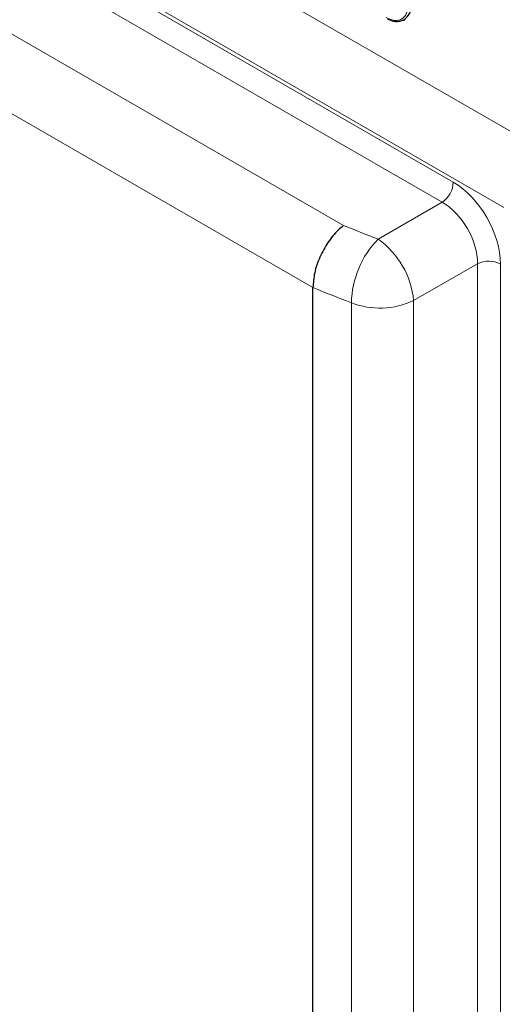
# Paper-space layout 'Blatt4' of a CAD drawing. Header units: millimetres. Extents: x 5 to 418, y 2 to 292.
# Tile 50 of 117: x 135 to 147, y 169 to 193. Entities that reach past the tile are written whole.
import ezdxf

# ---------------------------------------------------------------- set-up
doc = ezdxf.new("R2010")
doc.units = ezdxf.units.MM

psp = doc.layouts.new('Blatt4')

# ---------------------------------------------------------------- linework, layer by layer
at = {"color": 7, "linetype": 'Continuous', "lineweight": 18}
for p, q in [((146.989, 188.468), (91.372, 220.575)), ((92.634, 219.748), (145.727, 189.098)), ((145.448, 188.597), (92.355, 219.247)), ((91.526, 217.732), (142.995, 188.019)), ((142.232, 186.473), (90.614, 216.272)), ((132.225, 198.978), (147.827, 189.97)), ((143.857, 187.678), (145.448, 188.597)), ((146.331, 187.068), (144.74, 186.15)), ((146.331, 123.851), (146.331, 187.068)), ((146.904, 187.059), (146.904, 123.843)), ((144.74, 186.15), (144.74, 123.112)), ((143.192, 123.055), (143.192, 186.093))]:
    psp.add_line(p, q, dxfattribs=at)
at = {"color": 7, "linetype": 'Continuous', "lineweight": 25}
for p, q in [((144.473, 193.124), (144.519, 193.144)), ((142.232, 186.472), (142.232, 186.473)), ((142.232, 123.317), (142.232, 186.472))]:
    psp.add_line(p, q, dxfattribs=at)
psp.add_arc((144.314, 193.458), 0.362, 230.7967, 9.214, dxfattribs=at)
at = {"color": 7, "linetype": 'Continuous', "lineweight": 18}
for centre, radius, start, end in [((145.083, 189.129), 0.645, 304.4666, 357.2658), ((145.511, 186.052), 2.32, 135.4777, 178.9915), ((142.625, 185.948), 2.124, 5.4458, 54.5542), ((146.609, 186.486), 0.645, 62.7384, 115.5295), ((143.899, 187.939), 1.977, 249.0408, 295.1728)]:
    psp.add_arc(centre, radius, start, end, dxfattribs=at)
for centre, major_axis, ratio, start_param, end_param in [((145.724, 187.737), (-0.833, 1.443), 0.578965, 3.928442, 5.496499), ((145.429, 187.567), (-0.625, 1.083), 0.600136, 3.928444, 5.496501), ((200.084, 238.7), (98.708, 4.73), 0.606667, 4.066911, 4.077563), ((200.13, 237.707), (99.959, 4.727), 0.606312, 4.066249, 4.077963)]:
    psp.add_ellipse(centre, major_axis=major_axis, ratio=ratio, start_param=start_param, end_param=end_param, dxfattribs=at)
psp.add_open_spline([(144.053, 193.2), (144.122, 193.169), (144.229, 193.12), (144.357, 193.126), (144.445, 193.157), (144.516, 193.217), (144.585, 193.326), (144.596, 193.442), (144.604, 193.518)], degree=3, knots=[0, 0, 0, 0, 0.239457, 0.368361, 0.5, 0.631639, 0.760543, 1, 1, 1, 1], dxfattribs=at)
at = {"color": 7, "linetype": 'Continuous', "lineweight": 25}
psp.add_open_spline([(142.995, 188.019), (142.994, 188.018), (142.948, 187.983), (142.812, 187.866), (142.599, 187.609), (142.396, 187.236), (142.258, 186.836), (142.241, 186.594), (142.232, 186.473)], degree=3, knots=[0, 0, 0, 0, 0.003715, 0.113866, 0.336164, 0.557701, 0.778843, 1, 1, 1, 1], dxfattribs=at)

doc.saveas('drawing.dxf')
